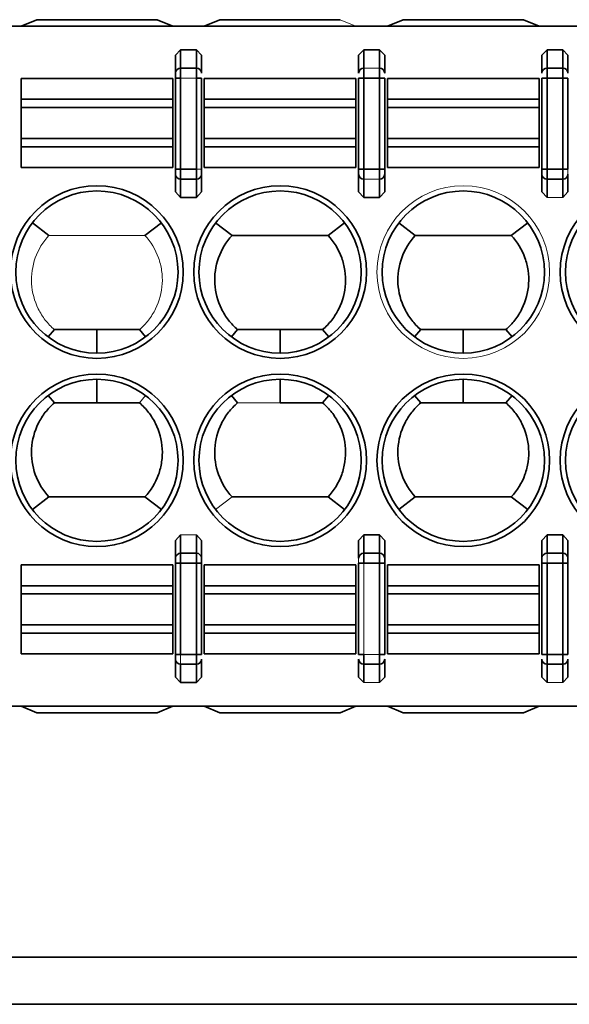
# Model space of a CAD drawing. Header units: millimetres. Extents: x 0 to 420, y 0 to 297.
# Tile 31 of 145: x 132.96 to 138.21, y 237.5 to 246.91. Entities that reach past the tile are written whole.
import ezdxf

# ---------------------------------------------------------------- set-up
doc = ezdxf.new("R2010")
doc.units = ezdxf.units.MM

msp = doc.modelspace()

# ---------------------------------------------------------------- linework, layer by layer
at = {"color": 7, "linetype": 'Continuous', "lineweight": 35}
for p, q in [((132.9695, 246.8493), (133.1195, 246.9118)), ((133.1195, 246.9118), (134.2695, 246.9118)), ((134.2695, 246.9118), (134.4195, 246.8493)), ((134.7195, 246.8493), (134.8695, 246.9118)), ((134.8695, 246.9118), (136.0195, 246.9118)), ((136.4695, 246.8493), (136.6195, 246.9118)), ((136.6195, 246.9118), (137.7695, 246.9118)), ((137.7695, 246.9118), (137.9195, 246.8493)), ((130.8695, 246.8493), (148.5728, 246.8493)), ((134.4445, 246.5712), (134.4945, 246.6244)), ((134.4945, 246.6244), (134.4945, 246.4482)), ((134.4945, 246.6244), (134.6445, 246.6244)), ((134.6445, 246.4482), (134.6445, 246.6244)), ((134.6445, 246.6244), (134.6945, 246.5712)), ((136.1945, 246.5712), (136.2445, 246.6244)), ((136.2445, 246.6244), (136.3945, 246.6244)), ((136.2445, 246.6244), (136.2445, 246.4482)), ((136.3945, 246.4482), (136.3945, 246.6244)), ((136.3945, 246.6244), (136.4445, 246.5712)), ((137.9445, 246.5712), (137.9945, 246.6244)), ((137.9945, 246.6244), (137.9945, 246.4482)), ((137.9945, 246.6244), (138.1445, 246.6244)), ((138.1445, 246.4482), (138.1445, 246.6244)), ((138.1445, 246.6244), (138.1945, 246.5712)), ((134.4445, 246.4012), (134.4445, 246.5712)), ((134.6945, 246.5712), (134.6945, 246.4012)), ((136.1945, 246.4012), (136.1945, 246.5712)), ((136.4445, 246.4012), (136.4445, 246.5712)), ((137.9445, 246.4012), (137.9445, 246.5712)), ((138.1945, 246.4012), (138.1945, 246.5712)), ((134.4945, 246.3542), (134.4945, 246.4482)), ((134.4945, 246.4482), (134.6445, 246.4482)), ((134.6445, 246.4482), (134.6445, 246.3542)), ((136.2445, 246.3542), (136.2445, 246.4482)), ((136.3945, 246.4482), (136.3945, 246.3542)), ((137.9945, 246.3542), (137.9945, 246.4482)), ((137.9945, 246.4482), (138.1445, 246.4482)), ((138.1445, 246.4482), (138.1445, 246.3542)), ((132.9695, 246.3493), (134.4195, 246.3493)), ((132.9695, 246.1508), (132.9695, 246.3493)), ((134.4195, 246.1508), (134.4195, 246.3493)), ((134.4445, 246.3542), (134.4945, 246.3542)), ((134.4445, 246.3542), (134.4445, 245.482)), ((134.4945, 246.3542), (134.4945, 245.482)), ((134.6445, 246.3542), (134.6945, 246.3542)), ((134.6445, 245.482), (134.6445, 246.3542)), ((134.6945, 245.482), (134.6945, 246.3542)), ((134.7195, 246.3493), (136.1695, 246.3493)), ((134.7195, 246.1508), (134.7195, 246.3493)), ((136.1695, 246.1508), (136.1695, 246.3493)), ((136.1945, 246.3542), (136.2445, 246.3542)), ((136.1945, 246.3542), (136.1945, 245.482)), ((136.3945, 246.3542), (136.2445, 246.3542)), ((136.2445, 246.3542), (136.2445, 245.482)), ((136.3945, 246.3542), (136.4445, 246.3542)), ((136.3945, 245.482), (136.3945, 246.3542)), ((136.4445, 245.482), (136.4445, 246.3542)), ((136.4695, 246.3493), (137.9195, 246.3493)), ((136.4695, 246.1508), (136.4695, 246.3493)), ((137.9195, 246.1508), (137.9195, 246.3493)), ((137.9445, 246.3542), (137.9945, 246.3542)), ((137.9445, 246.3542), (137.9445, 245.482)), ((138.1445, 246.3542), (137.9945, 246.3542)), ((137.9945, 246.3542), (137.9945, 245.482)), ((138.1445, 246.3542), (138.1945, 246.3542)), ((138.1445, 245.482), (138.1445, 246.3542)), ((138.1945, 245.482), (138.1945, 246.3542)), ((134.4195, 246.1508), (132.9695, 246.1508)), ((132.9695, 246.0719), (132.9695, 246.1508)), ((134.4195, 246.0719), (134.4195, 246.1508)), ((136.1695, 246.1508), (134.7195, 246.1508)), ((134.7195, 246.0719), (134.7195, 246.1508)), ((136.1695, 246.0719), (136.1695, 246.1508)), ((137.9195, 246.1508), (136.4695, 246.1508)), ((136.4695, 246.0719), (136.4695, 246.1508)), ((137.9195, 246.0719), (137.9195, 246.1508)), ((132.9695, 245.7766), (132.9695, 246.0719)), ((132.9695, 246.0719), (134.4195, 246.0719)), ((134.4195, 245.7766), (134.4195, 246.0719)), ((134.7195, 245.7766), (134.7195, 246.0719)), ((136.1695, 246.0719), (134.7195, 246.0719)), ((136.1695, 245.7766), (136.1695, 246.0719)), ((136.4695, 245.7766), (136.4695, 246.0719)), ((137.9195, 246.0719), (136.4695, 246.0719)), ((137.9195, 245.7766), (137.9195, 246.0719)), ((132.9695, 245.6977), (132.9695, 245.7766)), ((132.9695, 245.7766), (134.4195, 245.7766)), ((134.4195, 245.6977), (134.4195, 245.7766)), ((134.7195, 245.6977), (134.7195, 245.7766)), ((134.7195, 245.7766), (136.1695, 245.7766)), ((136.1695, 245.6977), (136.1695, 245.7766)), ((136.4695, 245.6977), (136.4695, 245.7766)), ((136.4695, 245.7766), (137.9195, 245.7766)), ((137.9195, 245.6977), (137.9195, 245.7766)), ((132.9695, 245.4993), (132.9695, 245.6977)), ((132.9695, 245.6977), (134.4195, 245.6977)), ((134.4195, 245.4993), (134.4195, 245.6977)), ((134.7195, 245.6977), (136.1695, 245.6977)), ((134.7195, 245.4993), (134.7195, 245.6977)), ((136.1695, 245.4993), (136.1695, 245.6977)), ((136.4695, 245.6977), (137.9195, 245.6977)), ((136.4695, 245.4993), (136.4695, 245.6977)), ((137.9195, 245.4993), (137.9195, 245.6977)), ((134.4195, 245.4993), (132.9695, 245.4993)), ((134.4945, 245.482), (134.4445, 245.482)), ((134.4945, 245.388), (134.4945, 245.482)), ((134.4945, 245.482), (134.6445, 245.482)), ((134.6445, 245.482), (134.6445, 245.388)), ((136.1695, 245.4993), (134.7195, 245.4993)), ((136.2445, 245.482), (136.1945, 245.482)), ((136.2445, 245.388), (136.2445, 245.482)), ((136.2445, 245.482), (136.3945, 245.482)), ((136.3945, 245.482), (136.3945, 245.388)), ((136.4445, 245.482), (136.3945, 245.482)), ((137.9195, 245.4993), (136.4695, 245.4993)), ((137.9945, 245.482), (137.9445, 245.482)), ((137.9945, 245.388), (137.9945, 245.482)), ((137.9945, 245.482), (138.1445, 245.482)), ((138.1445, 245.482), (138.1445, 245.388)), ((138.1945, 245.482), (138.1445, 245.482)), ((134.4445, 245.435), (134.4445, 245.265)), ((134.6445, 245.388), (134.4945, 245.388)), ((134.4945, 245.388), (134.4945, 245.2118)), ((134.6445, 245.2118), (134.6445, 245.388)), ((134.6945, 245.435), (134.6945, 245.265)), ((136.1945, 245.265), (136.1945, 245.435)), ((136.2445, 245.388), (136.2445, 245.2118)), ((136.3945, 245.2118), (136.3945, 245.388)), ((136.4445, 245.435), (136.4445, 245.265)), ((137.9445, 245.435), (137.9445, 245.265)), ((138.1445, 245.388), (137.9945, 245.388)), ((137.9945, 245.388), (137.9945, 245.2118)), ((138.1445, 245.2118), (138.1445, 245.388)), ((138.1945, 245.435), (138.1945, 245.265)), ((134.4945, 245.2118), (134.4445, 245.265)), ((134.6445, 245.2118), (134.4945, 245.2118)), ((134.6945, 245.265), (134.6445, 245.2118)), ((136.3945, 245.2118), (136.2445, 245.2118)), ((136.4445, 245.265), (136.3945, 245.2118)), ((133.0786, 244.9697), (133.2363, 244.8492)), ((134.1528, 244.8493), (134.3104, 244.9697)), ((134.8286, 244.9697), (134.9863, 244.8493)), ((135.9028, 244.8493), (136.0604, 244.9697)), ((136.5786, 244.9697), (136.7363, 244.8492)), ((137.6528, 244.8493), (137.8104, 244.9697)), ((134.9863, 244.8493), (135.9028, 244.8493)), ((136.7363, 244.8493), (137.6528, 244.8493)), ((133.2289, 243.8797), (133.2884, 243.9493)), ((133.6945, 243.9493), (133.2884, 243.9493)), ((133.6945, 243.7243), (133.6945, 243.9493)), ((134.1007, 243.9493), (133.6945, 243.9493)), ((134.1602, 243.8798), (134.1007, 243.9493)), ((134.9789, 243.8797), (135.0383, 243.9493)), ((135.4445, 243.9493), (135.0383, 243.9493)), ((135.4445, 243.7243), (135.4445, 243.9493)), ((135.8507, 243.9493), (135.4445, 243.9493)), ((135.9102, 243.8798), (135.8507, 243.9493)), ((136.7289, 243.8797), (136.7884, 243.9493)), ((137.1945, 243.9493), (136.7884, 243.9493)), ((137.1945, 243.7243), (137.1945, 243.9493)), ((137.6007, 243.9493), (137.1945, 243.9493)), ((137.6602, 243.8798), (137.6007, 243.9493)), ((133.6945, 243.4743), (133.6945, 243.2493)), ((135.4445, 243.4743), (135.4445, 243.2493)), ((137.1945, 243.4743), (137.1945, 243.2493)), ((133.2883, 243.2493), (133.2289, 243.3188)), ((135.0383, 243.2493), (134.9789, 243.3188)), ((135.8507, 243.2493), (135.9102, 243.3188)), ((136.7883, 243.2493), (136.7289, 243.3188)), ((137.6007, 243.2493), (137.6602, 243.3188)), ((133.6945, 243.2493), (133.2883, 243.2493)), ((134.1007, 243.2493), (133.6945, 243.2493)), ((135.8507, 243.2493), (135.4445, 243.2493)), ((137.1945, 243.2493), (136.7883, 243.2493)), ((137.6007, 243.2493), (137.1945, 243.2493)), ((133.2363, 242.3493), (133.0786, 242.2289)), ((133.2363, 242.3493), (134.1528, 242.3493)), ((134.1528, 242.3493), (134.3104, 242.2288)), ((134.9863, 242.3493), (135.9028, 242.3493)), ((135.9028, 242.3493), (136.0604, 242.2288)), ((136.7363, 242.3493), (136.5786, 242.2289)), ((136.7363, 242.3493), (137.6528, 242.3493)), ((137.6528, 242.3493), (137.8104, 242.2288)), ((134.4445, 241.9335), (134.4445, 241.7635)), ((134.4945, 241.9867), (134.4945, 241.8105)), ((134.6445, 241.8105), (134.6445, 241.9867)), ((134.6945, 241.7635), (134.6945, 241.9335)), ((136.1945, 241.7635), (136.1945, 241.9335)), ((136.2445, 241.9867), (136.3945, 241.9867)), ((136.2445, 241.9867), (136.2445, 241.8105)), ((136.3945, 241.8105), (136.3945, 241.9867)), ((136.4445, 241.7635), (136.4445, 241.9335)), ((137.9445, 241.9335), (137.9945, 241.9867)), ((137.9445, 241.7635), (137.9445, 241.9335)), ((137.9945, 241.9867), (138.1445, 241.9867)), ((137.9945, 241.9867), (137.9945, 241.8105)), ((138.1445, 241.8105), (138.1445, 241.9867)), ((138.1445, 241.9867), (138.1945, 241.9335)), ((138.1945, 241.7635), (138.1945, 241.9335)), ((134.4945, 241.7165), (134.4945, 241.8105)), ((134.4945, 241.8105), (134.6445, 241.8105)), ((134.6445, 241.8105), (134.6445, 241.7165)), ((136.2445, 241.7165), (136.2445, 241.8105)), ((136.2445, 241.8105), (136.3945, 241.8105)), ((136.3945, 241.8105), (136.3945, 241.7165)), ((137.9945, 241.8105), (138.1445, 241.8105)), ((138.1445, 241.8105), (138.1445, 241.7165)), ((134.4445, 241.7165), (134.4945, 241.7165)), ((134.4445, 241.7165), (134.4445, 240.8443)), ((134.4945, 241.7165), (134.4945, 240.8443)), ((134.6445, 241.7165), (134.4945, 241.7165)), ((134.6445, 241.7165), (134.6945, 241.7165)), ((134.6445, 240.8443), (134.6445, 241.7165)), ((134.6945, 240.8443), (134.6945, 241.7165)), ((136.1945, 241.7165), (136.2445, 241.7165)), ((136.1945, 241.7165), (136.1945, 240.8443)), ((136.3945, 241.7165), (136.2445, 241.7165)), ((136.3945, 241.7165), (136.4445, 241.7165)), ((136.3945, 240.8443), (136.3945, 241.7165)), ((136.4445, 240.8443), (136.4445, 241.7165)), ((137.9445, 241.7165), (137.9945, 241.7165)), ((137.9445, 241.7165), (137.9445, 240.8443)), ((138.1445, 241.7165), (137.9945, 241.7165)), ((137.9945, 241.7165), (137.9945, 240.8443)), ((138.1445, 241.7165), (138.1945, 241.7165)), ((138.1445, 240.8443), (138.1445, 241.7165)), ((138.1945, 240.8443), (138.1945, 241.7165)), ((132.9695, 241.6993), (132.9695, 241.5008)), ((132.9695, 241.6993), (134.4195, 241.6993)), ((134.4195, 241.6993), (134.4195, 241.5008)), ((134.7195, 241.6993), (134.7195, 241.5008)), ((134.7195, 241.6993), (136.1695, 241.6993)), ((136.1695, 241.6993), (136.1695, 241.5008)), ((136.4695, 241.6993), (137.9195, 241.6993)), ((136.4695, 241.6993), (136.4695, 241.5008)), ((137.9195, 241.6993), (137.9195, 241.5008)), ((132.9695, 241.5008), (132.9695, 241.4219)), ((134.4195, 241.5008), (132.9695, 241.5008)), ((134.4195, 241.5008), (134.4195, 241.4219)), ((134.7195, 241.5008), (134.7195, 241.4219)), ((136.1695, 241.5008), (134.7195, 241.5008)), ((136.1695, 241.5008), (136.1695, 241.4219)), ((137.9195, 241.5008), (136.4695, 241.5008)), ((136.4695, 241.5008), (136.4695, 241.4219)), ((137.9195, 241.5008), (137.9195, 241.4219)), ((132.9695, 241.4219), (132.9695, 241.1266)), ((134.4195, 241.4219), (132.9695, 241.4219)), ((134.4195, 241.4219), (134.4195, 241.1266)), ((134.7195, 241.4219), (134.7195, 241.1266)), ((136.1695, 241.4219), (134.7195, 241.4219)), ((136.1695, 241.4219), (136.1695, 241.1266)), ((136.4695, 241.4219), (136.4695, 241.1266)), ((137.9195, 241.4219), (136.4695, 241.4219)), ((137.9195, 241.4219), (137.9195, 241.1266)), ((132.9695, 241.1266), (132.9695, 241.0477)), ((132.9695, 241.1266), (134.4195, 241.1266)), ((134.4195, 241.1266), (134.4195, 241.0477)), ((134.7195, 241.1266), (134.7195, 241.0477)), ((134.7195, 241.1266), (136.1695, 241.1266)), ((136.1695, 241.1266), (136.1695, 241.0477)), ((136.4695, 241.1266), (136.4695, 241.0477)), ((137.9195, 241.1266), (136.4695, 241.1266)), ((137.9195, 241.1266), (137.9195, 241.0477)), ((132.9695, 241.0477), (132.9695, 240.8493)), ((132.9695, 241.0477), (134.4195, 241.0477)), ((134.4195, 241.0477), (134.4195, 240.8493)), ((134.7195, 241.0477), (134.7195, 240.8493)), ((134.7195, 241.0477), (136.1695, 241.0477)), ((136.1695, 241.0477), (136.1695, 240.8493)), ((136.4695, 241.0477), (137.9195, 241.0477)), ((136.4695, 241.0477), (136.4695, 240.8493)), ((137.9195, 241.0477), (137.9195, 240.8493)), ((134.4195, 240.8493), (132.9695, 240.8493)), ((134.4945, 240.8443), (134.4445, 240.8443)), ((134.4445, 240.7973), (134.4445, 240.6273)), ((134.4945, 240.8443), (134.6445, 240.8443)), ((134.6445, 240.8443), (134.6445, 240.7503)), ((134.6945, 240.8443), (134.6445, 240.8443)), ((134.6945, 240.7973), (134.6945, 240.6273)), ((136.1695, 240.8493), (134.7195, 240.8493)), ((136.2445, 240.8443), (136.1945, 240.8443)), ((136.1945, 240.6273), (136.1945, 240.7973)), ((136.2445, 240.7503), (136.2445, 240.8443)), ((136.3945, 240.8443), (136.3945, 240.7503)), ((136.4445, 240.8443), (136.3945, 240.8443)), ((136.4445, 240.7973), (136.4445, 240.6273)), ((137.9195, 240.8493), (136.4695, 240.8493)), ((137.9945, 240.8443), (137.9445, 240.8443)), ((137.9445, 240.6273), (137.9445, 240.7973)), ((137.9945, 240.7503), (137.9945, 240.8443)), ((137.9945, 240.8443), (138.1445, 240.8443)), ((138.1445, 240.8443), (138.1445, 240.7503)), ((138.1945, 240.8443), (138.1445, 240.8443)), ((138.1945, 240.7973), (138.1945, 240.6273)), ((134.6445, 240.7503), (134.4945, 240.7503)), ((134.4945, 240.7503), (134.4945, 240.5741)), ((134.6445, 240.5741), (134.6445, 240.7503)), ((136.3945, 240.7503), (136.2445, 240.7503)), ((136.2445, 240.7503), (136.2445, 240.5741)), ((136.3945, 240.5741), (136.3945, 240.7503)), ((138.1445, 240.7503), (137.9945, 240.7503)), ((137.9945, 240.7503), (137.9945, 240.5741)), ((138.1445, 240.5741), (138.1445, 240.7503)), ((134.4945, 240.5741), (134.4445, 240.6273)), ((134.6945, 240.6273), (134.6445, 240.5741)), ((137.9945, 240.5741), (137.9445, 240.6273)), ((138.1945, 240.6273), (138.1445, 240.5741)), ((134.6445, 240.5741), (134.4945, 240.5741)), ((130.8695, 240.3493), (148.5728, 240.3493)), ((132.9695, 240.3493), (133.1195, 240.2868)), ((134.2695, 240.2868), (134.4195, 240.3493)), ((134.7195, 240.3493), (134.8695, 240.2868)), ((136.0195, 240.2868), (136.1695, 240.3493)), ((136.4695, 240.3493), (136.6195, 240.2868)), ((137.7695, 240.2868), (137.9195, 240.3493)), ((133.1195, 240.2868), (134.2695, 240.2868)), ((134.8695, 240.2868), (136.0195, 240.2868)), ((136.6195, 240.2868), (137.7695, 240.2868)), ((93.6195, 237.9493), (215.2196, 237.9493)), ((215.2196, 237.4993), (93.6195, 237.4993))]:
    msp.add_line(p, q, dxfattribs=at)
at = {"color": 142, "linetype": 'Continuous', "lineweight": 18, "true_color": 0x0080c0}
for p, q in [((136.0195, 246.9118), (136.1695, 246.8493)), ((136.2445, 246.4482), (136.3945, 246.4482)), ((134.6445, 246.3542), (134.4945, 246.3542)), ((134.6945, 245.482), (134.6445, 245.482)), ((136.3945, 245.388), (136.2445, 245.388)), ((136.2445, 245.2118), (136.1945, 245.265)), ((137.9945, 245.2118), (137.9445, 245.265)), ((138.1445, 245.2118), (137.9945, 245.2118)), ((138.1945, 245.265), (138.1445, 245.2118)), ((133.2363, 244.8493), (134.1528, 244.8493)), ((134.1007, 243.2493), (134.1602, 243.3188)), ((135.4445, 243.2493), (135.0383, 243.2493)), ((134.9863, 242.3493), (134.8286, 242.2289)), ((134.4445, 241.9335), (134.4945, 241.9867)), ((134.4945, 241.9867), (134.6445, 241.9867)), ((134.6445, 241.9867), (134.6945, 241.9335)), ((136.1945, 241.9335), (136.2445, 241.9867)), ((136.3945, 241.9867), (136.4445, 241.9335)), ((137.9945, 241.7165), (137.9945, 241.8105)), ((136.2445, 241.7165), (136.2445, 240.8443)), ((134.4945, 240.7503), (134.4945, 240.8443)), ((136.2445, 240.8443), (136.3945, 240.8443)), ((136.2445, 240.5741), (136.1945, 240.6273)), ((136.4445, 240.6273), (136.3945, 240.5741)), ((136.3945, 240.5741), (136.2445, 240.5741)), ((138.1445, 240.5741), (137.9945, 240.5741))]:
    msp.add_line(p, q, dxfattribs=at)
at = {"color": 7, "linetype": 'Continuous', "lineweight": 35}
for centre, radius in [((133.6945, 244.4993), 0.825), ((135.4445, 244.4993), 0.825), ((138.9445, 244.4993), 0.825), ((133.6945, 244.4993), 0.775), ((135.4445, 244.4993), 0.775), ((137.1945, 244.4993), 0.775), ((138.9445, 244.4993), 0.775), ((133.6945, 242.6993), 0.825), ((135.4445, 242.6993), 0.825), ((137.1945, 242.6993), 0.825), ((138.9445, 242.6993), 0.825), ((133.6945, 242.6993), 0.775), ((135.4445, 242.6993), 0.775), ((137.1945, 242.6993), 0.775), ((138.9445, 242.6993), 0.775)]:
    msp.add_circle(centre, radius, dxfattribs=at)
at = {"color": 142, "linetype": 'Continuous', "lineweight": 18, "true_color": 0x0080c0}
msp.add_circle((137.1945, 244.4993), 0.825, dxfattribs=at)
at = {"color": 7, "linetype": 'Continuous', "lineweight": 35}
for centre, start, end in [((134.4931, 246.3997), 88.27456, 178.16379), ((134.646, 246.3997), 1.83621, 91.72544), ((136.2431, 246.3997), 88.27456, 178.16379), ((136.396, 246.3997), 1.83621, 91.72544), ((137.9931, 246.3997), 88.27456, 178.16379), ((138.146, 246.3997), 1.83621, 91.72544), ((134.4931, 245.4366), 181.83621, 271.72544), ((134.646, 245.4366), 268.27456, 358.16379), ((136.2431, 245.4366), 181.83621, 271.72544), ((136.396, 245.4366), 268.27456, 358.16379), ((137.9931, 245.4366), 181.83621, 271.72544), ((138.146, 245.4366), 268.27456, 358.16379), ((134.4931, 241.762), 88.27456, 178.16379), ((134.646, 241.762), 1.83621, 91.72544), ((136.2431, 241.762), 88.27456, 178.16379), ((136.396, 241.762), 1.83621, 91.72544), ((137.9931, 241.762), 88.27456, 178.16379), ((138.146, 241.762), 1.83621, 91.72544), ((134.4931, 240.7989), 181.83621, 271.72544), ((134.646, 240.7989), 268.27456, 358.16379), ((136.2431, 240.7989), 181.83621, 271.72544), ((136.396, 240.7989), 268.27456, 358.16379), ((137.9931, 240.7989), 181.83621, 271.72544), ((138.146, 240.7989), 268.27456, 358.16379)]:
    msp.add_arc(centre, 0.0486, start, end, dxfattribs=at)
for points, knots in [([(134.4445, 246.4012), (134.4445, 246.3991), (134.4445, 246.3948), (134.4445, 246.3833), (134.4445, 246.3696), (134.4445, 246.3594), (134.4445, 246.3542)], [0, 0, 0, 0, 0.2484795, 0.4998574, 0.748508, 1, 1, 1, 1]), ([(134.4445, 245.482), (134.4445, 245.4769), (134.4445, 245.4667), (134.4445, 245.453), (134.4445, 245.4414), (134.4445, 245.4372), (134.4445, 245.435)], [0, 0, 0, 0, 0.248479, 0.499857, 0.748508, 1, 1, 1, 1]), ([(134.6945, 245.435), (134.6945, 245.4371), (134.6945, 245.4414), (134.6945, 245.4529), (134.6945, 245.4666), (134.6945, 245.4769), (134.6945, 245.482)], [0, 0, 0, 0, 0.2484795, 0.4998574, 0.748508, 1, 1, 1, 1]), ([(136.1945, 245.482), (136.1945, 245.4769), (136.1945, 245.4667), (136.1945, 245.453), (136.1945, 245.4414), (136.1945, 245.4372), (136.1945, 245.435)], [0, 0, 0, 0, 0.2484795, 0.4998574, 0.748508, 1, 1, 1, 1]), ([(136.4445, 245.435), (136.4445, 245.4371), (136.4445, 245.4414), (136.4445, 245.4529), (136.4445, 245.4666), (136.4445, 245.4769), (136.4445, 245.482)], [0, 0, 0, 0, 0.248479, 0.499857, 0.748508, 1, 1, 1, 1]), ([(137.9445, 245.482), (137.9445, 245.4769), (137.9445, 245.4667), (137.9445, 245.453), (137.9445, 245.4414), (137.9445, 245.4372), (137.9445, 245.435)], [0, 0, 0, 0, 0.2484795, 0.4998574, 0.748508, 1, 1, 1, 1]), ([(135.0383, 243.9493), (135.0062, 243.9768), (134.9773, 244.007), (134.926, 244.0729), (134.9033, 244.109), (134.8473, 244.2217), (134.8254, 244.3046), (134.8157, 244.4714), (134.828, 244.5565), (134.8844, 244.7138), (134.9287, 244.7872), (134.9863, 244.8493)], [0, 0, 0, 0, 0.125, 0.125, 0.25, 0.25, 0.5, 0.5, 0.75, 0.75, 1, 1, 1, 1]), ([(135.9028, 244.8493), (135.9604, 244.7872), (136.0044, 244.7145), (136.0469, 244.5961), (136.057, 244.5556), (136.0691, 244.4726), (136.0709, 244.43), (136.0637, 244.3049), (136.0417, 244.2218), (135.9861, 244.1095), (135.9635, 244.0735), (135.9119, 244.0071), (135.8829, 243.9768), (135.8507, 243.9493)], [0, 0, 0, 0, 0.25, 0.25, 0.375, 0.375, 0.5, 0.5, 0.75, 0.75, 0.875, 0.875, 1, 1, 1, 1]), ([(136.7883, 243.9493), (136.7562, 243.9768), (136.7273, 244.007), (136.676, 244.0729), (136.6533, 244.109), (136.5973, 244.2217), (136.5754, 244.3046), (136.5657, 244.4714), (136.578, 244.5565), (136.6344, 244.7138), (136.6787, 244.7872), (136.7363, 244.8493)], [0, 0, 0, 0, 0.125, 0.125, 0.25, 0.25, 0.5, 0.5, 0.75, 0.75, 1, 1, 1, 1]), ([(137.6528, 244.8493), (137.7104, 244.7872), (137.7544, 244.7145), (137.7969, 244.5961), (137.807, 244.5556), (137.8191, 244.4726), (137.8209, 244.43), (137.8137, 244.3049), (137.7917, 244.2218), (137.7361, 244.1095), (137.7135, 244.0735), (137.6619, 244.0071), (137.6329, 243.9768), (137.6007, 243.9493)], [0, 0, 0, 0, 0.25, 0.25, 0.375, 0.375, 0.5, 0.5, 0.75, 0.75, 0.875, 0.875, 1, 1, 1, 1]), ([(133.2883, 243.2493), (133.2562, 243.2217), (133.2273, 243.1915), (133.176, 243.1256), (133.1533, 243.0895), (133.0973, 242.9768), (133.0754, 242.8939), (133.0657, 242.7271), (133.078, 242.642), (133.1344, 242.4848), (133.1787, 242.4113), (133.2363, 242.3493)], [0, 0, 0, 0, 0.125, 0.125, 0.25, 0.25, 0.5, 0.5, 0.75, 0.75, 1, 1, 1, 1]), ([(134.1528, 242.3493), (134.2104, 242.4114), (134.2544, 242.484), (134.2969, 242.6025), (134.307, 242.6429), (134.3191, 242.7259), (134.3209, 242.7685), (134.3137, 242.8936), (134.2917, 242.9767), (134.2361, 243.089), (134.2135, 243.125), (134.1619, 243.1914), (134.1329, 243.2217), (134.1007, 243.2493)], [0, 0, 0, 0, 0.25, 0.25, 0.375, 0.375, 0.5, 0.5, 0.75, 0.75, 0.875, 0.875, 1, 1, 1, 1]), ([(135.0383, 243.2493), (135.0062, 243.2217), (134.9773, 243.1915), (134.926, 243.1256), (134.9033, 243.0895), (134.8473, 242.9768), (134.8254, 242.8939), (134.8157, 242.7271), (134.828, 242.642), (134.8844, 242.4848), (134.9287, 242.4113), (134.9863, 242.3493)], [0, 0, 0, 0, 0.125, 0.125, 0.25, 0.25, 0.5, 0.5, 0.75, 0.75, 1, 1, 1, 1]), ([(135.9028, 242.3493), (135.9604, 242.4114), (136.0044, 242.484), (136.0469, 242.6025), (136.057, 242.6429), (136.0691, 242.7259), (136.0709, 242.7685), (136.0637, 242.8936), (136.0417, 242.9767), (135.9861, 243.089), (135.9635, 243.125), (135.9119, 243.1914), (135.8829, 243.2217), (135.8507, 243.2493)], [0, 0, 0, 0, 0.25, 0.25, 0.375, 0.375, 0.5, 0.5, 0.75, 0.75, 0.875, 0.875, 1, 1, 1, 1]), ([(136.7883, 243.2493), (136.7562, 243.2217), (136.7273, 243.1915), (136.676, 243.1256), (136.6533, 243.0895), (136.5973, 242.9768), (136.5754, 242.8939), (136.5657, 242.7271), (136.578, 242.642), (136.6344, 242.4848), (136.6787, 242.4113), (136.7363, 242.3493)], [0, 0, 0, 0, 0.125, 0.125, 0.25, 0.25, 0.5, 0.5, 0.75, 0.75, 1, 1, 1, 1]), ([(137.6528, 242.3493), (137.7104, 242.4114), (137.7544, 242.484), (137.7969, 242.6025), (137.807, 242.6429), (137.8191, 242.7259), (137.8209, 242.7685), (137.8137, 242.8936), (137.7917, 242.9767), (137.7361, 243.089), (137.7135, 243.125), (137.6619, 243.1914), (137.6329, 243.2217), (137.6007, 243.2493)], [0, 0, 0, 0, 0.25, 0.25, 0.375, 0.375, 0.5, 0.5, 0.75, 0.75, 0.875, 0.875, 1, 1, 1, 1]), ([(134.4445, 241.7635), (134.4445, 241.7614), (134.4445, 241.7571), (134.4445, 241.7456), (134.4445, 241.7319), (134.4445, 241.7217), (134.4445, 241.7165)], [0, 0, 0, 0, 0.2484795, 0.4998574, 0.748508, 1, 1, 1, 1]), ([(134.6945, 241.7165), (134.6945, 241.7216), (134.6945, 241.7318), (134.6945, 241.7455), (134.6945, 241.7571), (134.6945, 241.7614), (134.6945, 241.7635)], [0, 0, 0, 0, 0.24848, 0.499857, 0.748508, 1, 1, 1, 1]), ([(136.4445, 241.7165), (136.4445, 241.7216), (136.4445, 241.7318), (136.4445, 241.7455), (136.4445, 241.7571), (136.4445, 241.7614), (136.4445, 241.7635)], [0, 0, 0, 0, 0.2484795, 0.4998574, 0.748508, 1, 1, 1, 1]), ([(137.9445, 241.7635), (137.9445, 241.7614), (137.9445, 241.7571), (137.9445, 241.7456), (137.9445, 241.7319), (137.9445, 241.7217), (137.9445, 241.7165)], [0, 0, 0, 0, 0.248479, 0.499857, 0.748508, 1, 1, 1, 1]), ([(138.1945, 241.7165), (138.1945, 241.7216), (138.1945, 241.7318), (138.1945, 241.7455), (138.1945, 241.7571), (138.1945, 241.7614), (138.1945, 241.7635)], [0, 0, 0, 0, 0.248479, 0.499857, 0.748508, 1, 1, 1, 1]), ([(134.4445, 240.8443), (134.4445, 240.8392), (134.4445, 240.829), (134.4445, 240.8153), (134.4445, 240.8037), (134.4445, 240.7994), (134.4445, 240.7973)], [0, 0, 0, 0, 0.248479, 0.499857, 0.748508, 1, 1, 1, 1])]:
    msp.add_open_spline(points, degree=3, knots=knots, dxfattribs=at)
at = {"color": 142, "linetype": 'Continuous', "lineweight": 18, "true_color": 0x0080c0}
for points, knots in [([(138.1945, 245.435), (138.1945, 245.4371), (138.1945, 245.4414), (138.1945, 245.4529), (138.1945, 245.4666), (138.1945, 245.4769), (138.1945, 245.482)], [0, 0, 0, 0, 0.248479, 0.499857, 0.748508, 1, 1, 1, 1]), ([(133.2883, 243.9493), (133.2562, 243.9768), (133.2273, 244.007), (133.176, 244.0729), (133.1533, 244.109), (133.0973, 244.2217), (133.0754, 244.3046), (133.0657, 244.4714), (133.078, 244.5565), (133.1344, 244.7138), (133.1787, 244.7872), (133.2363, 244.8493)], [0, 0, 0, 0, 0.125, 0.125, 0.25, 0.25, 0.5, 0.5, 0.75, 0.75, 1, 1, 1, 1]), ([(134.1528, 244.8493), (134.2104, 244.7872), (134.2544, 244.7145), (134.2969, 244.5961), (134.307, 244.5556), (134.3191, 244.4726), (134.3209, 244.43), (134.3137, 244.3049), (134.2917, 244.2218), (134.2361, 244.1095), (134.2135, 244.0735), (134.1619, 244.0071), (134.1329, 243.9768), (134.1007, 243.9493)], [0, 0, 0, 0, 0.25, 0.25, 0.375, 0.375, 0.5, 0.5, 0.75, 0.75, 0.875, 0.875, 1, 1, 1, 1]), ([(136.1945, 241.7635), (136.1945, 241.7614), (136.1945, 241.7571), (136.1945, 241.7456), (136.1945, 241.7319), (136.1945, 241.7217), (136.1945, 241.7165)], [0, 0, 0, 0, 0.2484795, 0.4998574, 0.748508, 1, 1, 1, 1])]:
    msp.add_open_spline(points, degree=3, knots=knots, dxfattribs=at)

doc.saveas('drawing.dxf')
